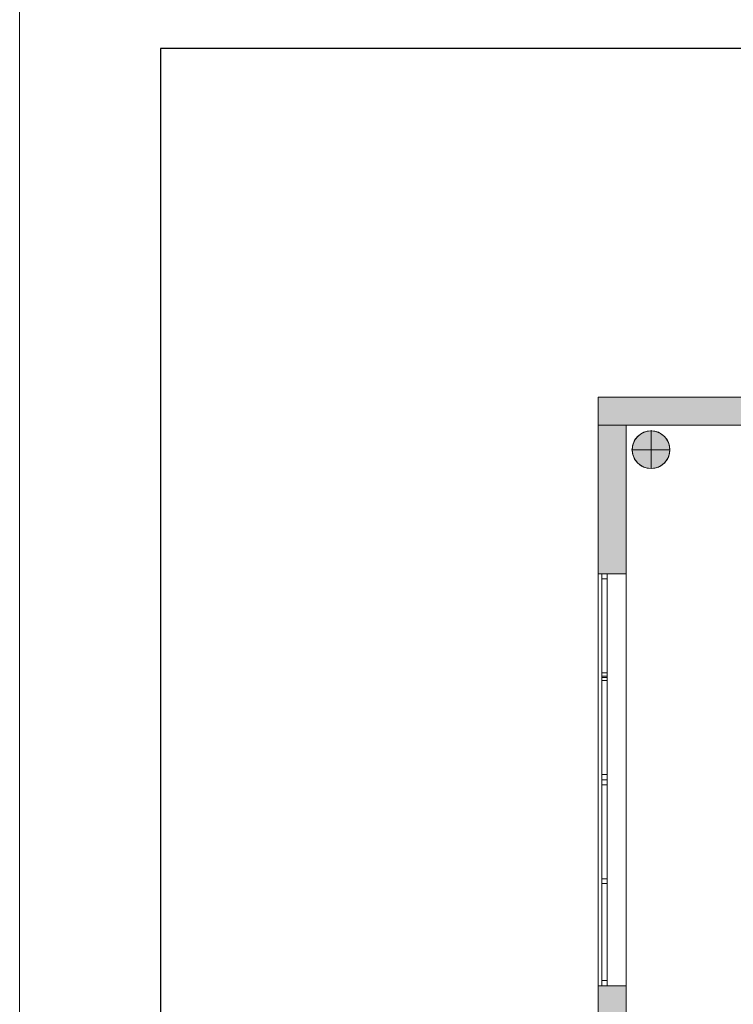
# Model space of a CAD drawing. Header units: inches. Extents: x 15 to 546804, y -66 to 267312.
# Tile 88 of 256: x 393180 to 401322, y 69711 to 80943. Entities that reach past the tile are written whole.
import ezdxf

# ---------------------------------------------------------------- set-up
doc = ezdxf.new("R2010")
doc.units = ezdxf.units.IN
doc.header["$MEASUREMENT"] = 0
doc.layers.add('inbraakbeveiliging', color=5, linetype='Continuous')
doc.layers.add('Zone-1', color=4, linetype='Continuous')

msp = doc.modelspace()

# ---------------------------------------------------------------- hatches: boundary and pattern name
at = {"lineweight": 20}
h = msp.add_hatch(color=7, dxfattribs=at)
h.dxf.hatch_style = 1
h.paths.add_polyline_path([(400598, 76039, 1), (400167, 76039, 1)])
at = {"layer": 'Zone-1', "lineweight": 20}
h = msp.add_hatch(color=7, dxfattribs=at)
h.dxf.hatch_style = 1
h.paths.add_polyline_path([(415059, 76638), (413432, 76638), (413432, 76318), (415059, 76318)])
h.paths.add_polyline_path([(409832, 76638), (408332, 76638), (408332, 76318), (409832, 76318)])
h.paths.add_polyline_path([(406632, 76638), (405132, 76638), (405132, 76318), (406632, 76318)])
h.paths.add_polyline_path([(401532, 76638), (399781, 76638), (399781, 76318), (401532, 76318)])
h = msp.add_hatch(color=7, dxfattribs=at)
h.dxf.hatch_style = 1
h.paths.add_polyline_path([(400099, 76318), (399781, 76318), (399781, 74623), (400099, 74623)])
h.paths.add_polyline_path([(400099, 69923), (399781, 69923), (399781, 67378), (399821, 67378), (399821, 67403), (399881, 67403), (399881, 67378), (400099, 67378)])

# ---------------------------------------------------------------- linework, layer by layer
at = {"color": 7, "lineweight": 20}
for p, q in [((399781, 76638), (415381, 76638)), ((399781, 76638), (399781, 76638, 300)), ((399781, 76638, 300), (415381, 76638, 300)), ((399781, 76638, 7500), (415381, 76638, 7500)), ((399781, 57001, 7500), (399781, 76638, 7500)), ((399781, 76638, 3000), (415381, 76638, 3000)), ((399781, 76638, 3000), (399781, 76638, 7500)), ((399781, 76638, 7500), (415381, 76638, 7500)), ((399781, 76638, 3000), (399781, 76318, 3000)), ((399781, 76638, 7500), (399781, 76318, 7500)), ((399781, 57001, 3000), (399781, 76638, 3000)), ((399781, 57001, 7500), (399781, 76638, 7500)), ((399781, 76638, 3000), (399781, 76638, 7500)), ((399781, 76638, 3000), (400099, 76638, 3000)), ((399781, 76638, 7500), (400099, 76638, 7500)), ((399781, 76638), (415381, 76638)), ((400099, 76638, 3000), (400099, 76638, 7500)), ((399781, 76318, 3000), (415381, 76318, 3000)), ((399781, 76318, 7500), (415381, 76318, 7500)), ((399781, 76318, 3000), (399781, 76318, 7500)), ((400099, 76318, 3800), (415059, 76318, 3800)), ((400099, 60239, 3800), (400099, 76318, 3800)), ((400099, 76318, 3000), (400099, 76318, 3800)), ((400099, 76318, 3000), (415059, 76318, 3000)), ((400099, 60239, 3000), (400099, 76318, 3000)), ((400230, 76190, 0), (400230, 76190, 7000)), ((400275, 76224, 0), (400275, 76224, 7000)), ((400327, 76246, 0), (400327, 76246, 7000)), ((400383, 76261, 0), (400383, 76253, 0)), ((400383, 76253, 0), (400383, 76253, 7000)), ((400383, 76253, 0), (400383, 75822, 0)), ((400438, 76246, 0), (400438, 76246, 7000)), ((400490, 76224, 0), (400490, 76224, 7000)), ((400535, 76190, 0), (400535, 76190, 7000)), ((400160, 76038, 0), (400167, 76038, 0)), ((400167, 76038, 0), (400167, 76038, 7000)), ((400167, 76038, 0), (400598, 76038, 0)), ((400174, 76094, 0), (400174, 76094, 7000)), ((400196, 76146, 0), (400196, 76146, 7000)), ((400569, 76146, 0), (400569, 76146, 7000)), ((400591, 76094, 0), (400591, 76094, 7000)), ((400598, 76038, 0), (400598, 76038, 7000)), ((400174, 75982, 0), (400174, 75982, 7000)), ((400196, 75930, 0), (400196, 75930, 7000)), ((400569, 75930, 0), (400569, 75930, 7000)), ((400591, 75982, 0), (400591, 75982, 7000)), ((400230, 75886, 0), (400230, 75886, 7000)), ((400275, 75851, 0), (400275, 75851, 7000)), ((400327, 75830, 0), (400327, 75830, 7000)), ((400383, 75822, 0), (400383, 75822, 7000)), ((400438, 75830, 0), (400438, 75830, 7000)), ((400490, 75851, 0), (400490, 75851, 7000)), ((400535, 75886, 0), (400535, 75886, 7000)), ((399781, 74623, 4476), (399781, 74623, 6046)), ((399781, 74623, 4476), (399881, 74623, 4476)), ((399781, 74623, 6046), (399881, 74623, 6046)), ((399781, 69923, 4476), (399781, 74623, 4476)), ((399781, 74623, 6046), (399781, 69923, 6046)), ((399781, 74623, 4476), (399781, 74623, 6046)), ((399781, 74623, 6046), (399781, 69923, 6046)), ((399781, 69923, 4476), (399781, 74623, 4476)), ((399781, 74623, 4476), (400099, 74623, 4476)), ((399781, 74623, 6046), (400099, 74623, 6046)), ((399821, 72273, 4476), (399821, 74623, 4476)), ((399821, 74623, 4476), (399881, 74623, 4476)), ((399821, 74623, 6076), (399821, 72273, 6076)), ((399821, 74623, 6076), (399881, 74623, 6076)), ((399821, 74623, 4476), (399821, 74623, 6076)), ((399881, 74623, 4476), (399881, 74623, 6046)), ((399881, 69923, 4476), (399881, 74623, 4476)), ((399881, 74623, 6046), (399881, 69923, 6046)), ((399881, 72273, 4476), (399881, 74623, 4476)), ((399881, 74623, 6076), (399881, 72273, 6076)), ((399881, 74623, 4476), (399881, 74623, 6076)), ((400099, 74623, 4476), (400099, 74623, 6046)), ((400099, 69923, 4476), (400099, 74623, 4476)), ((400099, 74623, 6046), (400099, 69923, 6046)), ((399821, 74563, 6016), (399821, 74563, 4536)), ((399821, 74563, 4536), (399881, 74563, 4536)), ((399821, 74563, 6016), (399881, 74563, 6016)), ((399821, 74563, 4536), (399821, 72333, 4536)), ((399821, 72333, 6016), (399821, 74563, 6016)), ((399881, 74563, 6016), (399881, 74563, 4536)), ((399881, 74563, 4536), (399881, 72333, 4536)), ((399881, 72333, 6016), (399881, 74563, 6016)), ((399821, 73441, 6016), (399821, 73491, 6016)), ((399821, 73491, 6016), (399881, 73491, 6016)), ((399821, 73491, 6016), (399821, 73491, 4536)), ((399821, 73491, 4536), (399821, 73441, 4536)), ((399821, 73491, 4536), (399881, 73491, 4536)), ((399821, 73405, 6016), (399821, 73455, 6016)), ((399821, 73455, 6016), (399881, 73455, 6016)), ((399821, 73455, 6016), (399821, 73455, 4536)), ((399821, 73455, 4536), (399821, 73405, 4536)), ((399821, 73455, 4536), (399881, 73455, 4536)), ((399881, 73441, 6016), (399881, 73491, 6016)), ((399881, 73491, 4536), (399881, 73441, 4536)), ((399881, 73491, 6016), (399881, 73491, 4536)), ((399881, 73405, 6016), (399881, 73455, 6016)), ((399881, 73455, 4536), (399881, 73405, 4536)), ((399881, 73455, 6016), (399881, 73455, 4536)), ((399821, 73441, 6016), (399881, 73441, 6016)), ((399821, 73441, 4536), (399821, 73441, 6016)), ((399821, 73441, 4536), (399881, 73441, 4536)), ((399821, 73405, 6016), (399881, 73405, 6016)), ((399821, 73405, 4536), (399821, 73405, 6016)), ((399821, 73405, 4536), (399881, 73405, 4536)), ((399881, 73441, 4536), (399881, 73441, 6016)), ((399881, 73405, 4536), (399881, 73405, 6016)), ((399821, 72333, 4536), (399881, 72333, 4536)), ((399821, 72333, 4536), (399821, 72333, 6016)), ((399821, 72333, 6016), (399881, 72333, 6016)), ((399881, 72333, 4536), (399881, 72333, 6016)), ((399821, 69923, 4476), (399821, 72273, 4476)), ((399821, 72273, 4476), (399881, 72273, 4476)), ((399821, 72273, 6076), (399821, 69923, 6076)), ((399821, 72273, 6076), (399881, 72273, 6076)), ((399821, 72273, 4476), (399821, 72273, 6076)), ((399821, 72273, 4476), (399881, 72273, 4476)), ((399821, 72273, 6076), (399881, 72273, 6076)), ((399821, 72273, 6076), (399821, 72273, 4476)), ((399881, 69923, 4476), (399881, 72273, 4476)), ((399881, 72273, 6076), (399881, 69923, 6076)), ((399881, 72273, 4476), (399881, 72273, 6076)), ((399881, 72273, 6076), (399881, 72273, 4476)), ((399821, 72213, 6016), (399821, 72213, 4536)), ((399821, 72213, 4536), (399881, 72213, 4536)), ((399821, 72213, 6016), (399881, 72213, 6016)), ((399821, 72213, 4536), (399821, 69983, 4536)), ((399821, 69983, 6016), (399821, 72213, 6016)), ((399881, 72213, 6016), (399881, 72213, 4536)), ((399881, 72213, 4536), (399881, 69983, 4536)), ((399881, 69983, 6016), (399881, 72213, 6016)), ((399821, 71091, 6016), (399821, 71141, 6016)), ((399821, 71141, 6016), (399881, 71141, 6016)), ((399821, 71141, 6016), (399821, 71141, 4536)), ((399821, 71141, 4536), (399821, 71091, 4536)), ((399821, 71141, 4536), (399881, 71141, 4536)), ((399881, 71091, 6016), (399881, 71141, 6016)), ((399881, 71141, 4536), (399881, 71091, 4536)), ((399881, 71141, 6016), (399881, 71141, 4536)), ((399821, 71091, 6016), (399881, 71091, 6016)), ((399821, 71091, 4536), (399821, 71091, 6016)), ((399821, 71091, 4536), (399881, 71091, 4536)), ((399881, 71091, 4536), (399881, 71091, 6016)), ((399821, 69983, 4536), (399881, 69983, 4536)), ((399821, 69983, 4536), (399821, 69983, 6016)), ((399821, 69983, 6016), (399881, 69983, 6016)), ((399881, 69983, 4536), (399881, 69983, 6016)), ((399781, 69923, 4476), (399881, 69923, 4476)), ((399781, 69923, 6046), (399781, 69923, 4476)), ((399781, 69923, 6046), (399881, 69923, 6046)), ((399781, 69923, 6046), (399781, 69923, 4476)), ((399781, 69923, 4476), (400099, 69923, 4476)), ((399781, 69923, 6046), (400099, 69923, 6046)), ((399821, 69923, 4476), (399881, 69923, 4476)), ((399821, 69923, 6076), (399881, 69923, 6076)), ((399821, 69923, 6076), (399821, 69923, 4476)), ((399881, 69923, 6046), (399881, 69923, 4476)), ((399881, 69923, 6076), (399881, 69923, 4476)), ((400099, 69923, 6046), (400099, 69923, 4476))]:
    msp.add_line(p, q, dxfattribs=at)
msp.add_lwpolyline([(394785, 48450), (419019, 48450), (419019, 80614), (394785, 80614)], close=True)
for centre in [(400383, 76038, 7000), (400383, 76038, 0)]:
    msp.add_circle(centre, 215, dxfattribs=at)
for points, invisible_edges in [([(399781, 76638, 300), (415381, 76638), (399781, 76638)], 1), ([(415381, 76638), (399781, 76638, 300), (415381, 76638, 300)], 1), ([(399781, 76638, 3000), (401532, 76638, 4441), (415381, 76638, 3000)], 3), ([(401532, 76638, 4441), (399781, 76638, 3000), (399781, 76638, 7500)], 13), ([(401532, 76638, 4441), (399781, 76638, 7500), (401532, 76638, 6041)], 3), ([(401532, 76638, 6041), (399781, 76638, 7500), (405132, 76638, 6041)], 3), ([(406632, 76638, 6041), (399781, 76638, 7500), (408332, 76638, 6041)], 3), ([(409832, 76638, 6041), (399781, 76638, 7500), (413432, 76638, 6041)], 3), ([(415381, 76638, 7500), (413432, 76638, 6041), (399781, 76638, 7500)], 3), ([(415381, 76638, 3000), (399781, 76318, 3000), (399781, 76638, 3000)], 1), ([(399781, 76318, 3000), (415381, 76638, 3000), (415381, 76318, 3000)], 1), ([(415381, 76318, 7500), (399781, 76638, 7500), (399781, 76318, 7500)], 1), ([(399781, 76638, 7500), (415381, 76318, 7500), (415381, 76638, 7500)], 1), ([(399781, 57838, 6032), (399781, 57001, 7500), (399781, 76638, 7500)], 13), ([(399781, 57838, 6032), (399781, 76638, 7500), (399781, 59978, 6032)], 3), ([(399781, 62678, 6046), (399781, 76638, 7500), (399781, 67378, 6046)], 3), ([(399781, 69923, 6046), (399781, 76638, 7500), (399781, 74623, 6046)], 3), ([(399781, 74623, 6046), (399781, 76638, 7500), (399781, 74623, 4476)], 3), ([(399781, 57001, 3000), (399781, 57838, 3732), (399781, 76638, 3000)], 3), ([(399781, 76638, 3000), (399781, 57838, 3732), (399781, 59978, 3732)], 13), ([(399781, 76638, 3000), (399781, 62678, 4476), (399781, 67378, 4476)], 13), ([(399781, 76638, 3000), (399781, 69923, 4476), (399781, 74623, 4476)], 13), ([(399781, 76638, 3000), (399781, 74623, 4476), (399781, 76638, 7500)], 3), ([(400099, 76638, 3000), (399781, 57001, 3000), (399781, 76638, 3000)], 1), ([(400099, 57001, 7500), (399781, 76638, 7500), (399781, 57001, 7500)], 1), ([(399781, 76638, 7500), (400099, 76638, 3000), (399781, 76638, 3000)], 1), ([(400099, 76638, 3000), (399781, 76638, 7500), (400099, 76638, 7500)], 1), ([(399781, 76638, 7500), (399781, 76318, 3000), (399781, 76318, 7500)], 1), ([(399781, 76318, 3000), (399781, 76638, 7500), (399781, 76638, 3000)], 1), ([(400099, 62678, 4476), (400099, 76638, 3000), (400099, 67378, 4476)], 3), ([(400099, 69923, 4476), (400099, 76638, 3000), (400099, 74623, 4476)], 3), ([(400099, 74623, 4476), (400099, 76638, 3000), (400099, 74623, 6046)], 3), ([(400099, 76638, 7500), (400099, 62678, 6046), (400099, 67378, 6046)], 13), ([(400099, 76638, 7500), (400099, 69923, 6046), (400099, 74623, 6046)], 13), ([(400099, 76638, 7500), (400099, 74623, 6046), (400099, 76638, 3000)], 3), ([(415381, 76318, 3000), (413432, 76318, 4441), (399781, 76318, 3000)], 3), ([(399781, 76318, 3000), (401532, 76318, 4441), (399781, 76318, 7500)], 3), ([(399781, 76318, 7500), (401532, 76318, 4441), (401532, 76318, 6041)], 13), ([(399781, 76318, 7500), (401532, 76318, 6041), (415381, 76318, 7500)], 3), ([(400099, 76318, 3000), (415059, 76318, 3800), (415059, 76318, 3000)], 1), ([(415059, 76318, 3800), (400099, 76318, 3000), (400099, 76318, 3800)], 1), ([(400099, 76318, 3800), (400099, 60239, 3732), (400099, 60239, 3800)], 1), ([(400099, 60239, 3000), (400099, 76318, 3800), (400099, 76318, 3000)], 1), ([(400399, 76318, -2410), (406923, 75438, -2410), (415359, 76318, -2410)], 3), ([(400196, 75930, 0), (400196, 76146, 0), (400230, 76190, 0)], 13), ([(400196, 75930, 0), (400230, 76190, 0), (400230, 75886, 0)], 3), ([(400230, 76190, 7000), (400196, 76146, 0), (400196, 76146, 7000)], 1), ([(400196, 76146, 0), (400230, 76190, 7000), (400230, 76190, 0)], 1), ([(400196, 76146, 7000), (400230, 75886, 7000), (400230, 76190, 7000)], 3), ([(400230, 75886, 0), (400230, 76190, 0), (400275, 76224, 0)], 13), ([(400230, 75886, 0), (400275, 76224, 0), (400275, 75851, 0)], 3), ([(400230, 76190, 7000), (400275, 76224, 0), (400230, 76190, 0)], 1), ([(400275, 76224, 0), (400230, 76190, 7000), (400275, 76224, 7000)], 1), ([(400230, 76190, 7000), (400275, 75851, 7000), (400275, 76224, 7000)], 3), ([(400230, 76190, 7000), (400230, 75886, 7000), (400275, 75851, 7000)], 13), ([(400275, 76224, 7000), (400327, 76246, 0), (400275, 76224, 0)], 1), ([(400327, 76246, 0), (400275, 76224, 7000), (400327, 76246, 7000)], 1), ([(400275, 75851, 0), (400275, 76224, 0), (400327, 76246, 0)], 13), ([(400275, 75851, 0), (400327, 76246, 0), (400327, 75830, 0)], 3), ([(400275, 76224, 7000), (400327, 75830, 7000), (400327, 76246, 7000)], 3), ([(400275, 76224, 7000), (400275, 75851, 7000), (400327, 75830, 7000)], 13), ([(400327, 76246, 7000), (400383, 76253, 0), (400327, 76246, 0)], 1), ([(400383, 76253, 0), (400327, 76246, 7000), (400383, 76253, 7000)], 1), ([(400327, 75830, 0), (400327, 76246, 0), (400383, 76253, 0)], 13), ([(400327, 75830, 0), (400383, 76253, 0), (400383, 75822, 0)], 3), ([(400327, 76246, 7000), (400383, 75822, 7000), (400383, 76253, 7000)], 3), ([(400327, 76246, 7000), (400327, 75830, 7000), (400383, 75822, 7000)], 13), ([(400383, 76253, 7000), (400438, 76246, 0), (400383, 76253, 0)], 1), ([(400438, 76246, 0), (400383, 76253, 7000), (400438, 76246, 7000)], 1), ([(400383, 75822, 0), (400383, 76253, 0), (400438, 76246, 0)], 13), ([(400383, 76253, 7000), (400383, 75822, 7000), (400438, 75830, 7000)], 13), ([(400383, 76253, 7000), (400438, 75830, 7000), (400438, 76246, 7000)], 3), ([(400383, 75822, 0), (400438, 76246, 0), (400438, 75830, 0)], 3), ([(400438, 76246, 7000), (400490, 76224, 0), (400438, 76246, 0)], 1), ([(400490, 76224, 0), (400438, 76246, 7000), (400490, 76224, 7000)], 1), ([(400438, 75830, 0), (400438, 76246, 0), (400490, 76224, 0)], 13), ([(400438, 76246, 7000), (400438, 75830, 7000), (400490, 75851, 7000)], 13), ([(400438, 76246, 7000), (400490, 75851, 7000), (400490, 76224, 7000)], 3), ([(400438, 75830, 0), (400490, 76224, 0), (400490, 75851, 0)], 3), ([(400490, 76224, 7000), (400535, 76190, 0), (400490, 76224, 0)], 1), ([(400535, 76190, 0), (400490, 76224, 7000), (400535, 76190, 7000)], 1), ([(400490, 75851, 0), (400490, 76224, 0), (400535, 76190, 0)], 13), ([(400490, 76224, 7000), (400490, 75851, 7000), (400535, 75886, 7000)], 13), ([(400490, 76224, 7000), (400535, 75886, 7000), (400535, 76190, 7000)], 3), ([(400490, 75851, 0), (400535, 76190, 0), (400535, 75886, 0)], 3), ([(400535, 76190, 0), (400569, 76146, 7000), (400569, 76146, 0)], 1), ([(400569, 76146, 7000), (400535, 76190, 0), (400535, 76190, 7000)], 1), ([(400535, 75886, 0), (400535, 76190, 0), (400569, 76146, 0)], 13), ([(400535, 76190, 7000), (400535, 75886, 7000), (400569, 75930, 7000)], 13), ([(400535, 76190, 7000), (400569, 75930, 7000), (400569, 76146, 7000)], 3), ([(400174, 76094, 0), (400174, 75982, 0), (400167, 76038, 0)], 1), ([(400174, 76094, 7000), (400167, 76038, 0), (400167, 76038, 7000)], 1), ([(400167, 76038, 0), (400174, 76094, 7000), (400174, 76094, 0)], 1), ([(400174, 75982, 7000), (400174, 76094, 7000), (400167, 76038, 7000)], 1), ([(400167, 76038, 7000), (400174, 75982, 0), (400174, 75982, 7000)], 1), ([(400174, 75982, 0), (400167, 76038, 7000), (400167, 76038, 0)], 1), ([(400174, 75982, 0), (400174, 76094, 0), (400196, 76146, 0)], 13), ([(400174, 75982, 0), (400196, 76146, 0), (400196, 75930, 0)], 3), ([(400196, 76146, 7000), (400174, 76094, 0), (400174, 76094, 7000)], 1), ([(400174, 76094, 0), (400196, 76146, 7000), (400196, 76146, 0)], 1), ([(400174, 76094, 7000), (400196, 75930, 7000), (400196, 76146, 7000)], 3), ([(400174, 76094, 7000), (400174, 75982, 7000), (400196, 75930, 7000)], 13), ([(400196, 76146, 7000), (400196, 75930, 7000), (400230, 75886, 7000)], 13), ([(400535, 75886, 0), (400569, 76146, 0), (400569, 75930, 0)], 3), ([(400569, 76146, 0), (400591, 76094, 7000), (400591, 76094, 0)], 1), ([(400591, 76094, 7000), (400569, 76146, 0), (400569, 76146, 7000)], 1), ([(400569, 75930, 0), (400569, 76146, 0), (400591, 76094, 0)], 13), ([(400569, 76146, 7000), (400569, 75930, 7000), (400591, 75982, 7000)], 13), ([(400569, 76146, 7000), (400591, 75982, 7000), (400591, 76094, 7000)], 3), ([(400569, 75930, 0), (400591, 76094, 0), (400591, 75982, 0)], 3), ([(400591, 76094, 0), (400598, 76038, 7000), (400598, 76038, 0)], 1), ([(400598, 76038, 7000), (400591, 76094, 0), (400591, 76094, 7000)], 1), ([(400591, 75982, 0), (400591, 76094, 0), (400598, 76038, 0)], 1), ([(400591, 76094, 7000), (400591, 75982, 7000), (400598, 76038, 7000)], 1), ([(400598, 76038, 0), (400591, 75982, 7000), (400591, 75982, 0)], 1), ([(400591, 75982, 7000), (400598, 76038, 0), (400598, 76038, 7000)], 1), ([(400174, 75982, 7000), (400196, 75930, 0), (400196, 75930, 7000)], 1), ([(400196, 75930, 0), (400174, 75982, 7000), (400174, 75982, 0)], 1), ([(400196, 75930, 7000), (400230, 75886, 0), (400230, 75886, 7000)], 1), ([(400230, 75886, 0), (400196, 75930, 7000), (400196, 75930, 0)], 1), ([(400569, 75930, 0), (400535, 75886, 7000), (400535, 75886, 0)], 1), ([(400535, 75886, 7000), (400569, 75930, 0), (400569, 75930, 7000)], 1), ([(400591, 75982, 0), (400569, 75930, 7000), (400569, 75930, 0)], 1), ([(400569, 75930, 7000), (400591, 75982, 0), (400591, 75982, 7000)], 1), ([(400275, 75851, 7000), (400230, 75886, 0), (400275, 75851, 0)], 1), ([(400230, 75886, 0), (400275, 75851, 7000), (400230, 75886, 7000)], 1), ([(400327, 75830, 7000), (400275, 75851, 0), (400327, 75830, 0)], 1), ([(400275, 75851, 0), (400327, 75830, 7000), (400275, 75851, 7000)], 1), ([(400383, 75822, 7000), (400327, 75830, 0), (400383, 75822, 0)], 1), ([(400327, 75830, 0), (400383, 75822, 7000), (400327, 75830, 7000)], 1), ([(400438, 75830, 7000), (400383, 75822, 0), (400438, 75830, 0)], 1), ([(400383, 75822, 0), (400438, 75830, 7000), (400383, 75822, 7000)], 1), ([(400490, 75851, 7000), (400438, 75830, 0), (400490, 75851, 0)], 1), ([(400438, 75830, 0), (400490, 75851, 7000), (400438, 75830, 7000)], 1), ([(400535, 75886, 7000), (400490, 75851, 0), (400535, 75886, 0)], 1), ([(400490, 75851, 0), (400535, 75886, 7000), (400490, 75851, 7000)], 1), ([(399881, 74623, 6046), (399781, 74623, 4476), (399881, 74623, 4476)], 1), ([(399781, 74623, 4476), (399881, 74623, 6046), (399781, 74623, 6046)], 1), ([(399881, 69923, 4476), (399781, 74623, 4476), (399781, 69923, 4476)], 1), ([(399781, 74623, 4476), (399881, 69923, 4476), (399881, 74623, 4476)], 1), ([(399881, 74623, 6046), (399781, 69923, 6046), (399781, 74623, 6046)], 1), ([(399781, 69923, 6046), (399881, 74623, 6046), (399881, 69923, 6046)], 1), ([(400099, 69923, 4476), (399781, 74623, 4476), (399781, 69923, 4476)], 1), ([(399781, 74623, 4476), (400099, 69923, 4476), (400099, 74623, 4476)], 1), ([(400099, 74623, 6046), (399781, 69923, 6046), (399781, 74623, 6046)], 1), ([(399781, 69923, 6046), (400099, 74623, 6046), (400099, 69923, 6046)], 1), ([(400099, 74623, 6046), (399781, 74623, 4476), (400099, 74623, 4476)], 1), ([(399781, 74623, 4476), (400099, 74623, 6046), (399781, 74623, 6046)], 1), ([(399821, 72333, 6016), (399821, 72273, 6076), (399821, 74623, 6076)], 13), ([(399821, 72333, 6016), (399821, 74623, 6076), (399821, 74563, 6016)], 3), ([(399821, 74563, 6016), (399821, 74623, 6076), (399821, 74563, 4536)], 3), ([(399821, 72273, 4476), (399821, 72333, 4536), (399821, 74623, 4476)], 3), ([(399821, 74623, 4476), (399821, 72333, 4536), (399821, 74563, 4536)], 13), ([(399821, 74623, 4476), (399821, 74563, 4536), (399821, 74623, 6076)], 3), ([(399881, 74623, 4476), (399821, 72273, 4476), (399821, 74623, 4476)], 1), ([(399821, 72273, 4476), (399881, 74623, 4476), (399881, 72273, 4476)], 1), ([(399881, 72273, 6076), (399821, 74623, 6076), (399821, 72273, 6076)], 1), ([(399821, 74623, 6076), (399881, 72273, 6076), (399881, 74623, 6076)], 1), ([(399821, 74623, 6076), (399881, 74623, 4476), (399821, 74623, 4476)], 1), ([(399881, 74623, 4476), (399821, 74623, 6076), (399881, 74623, 6076)], 1), ([(399881, 74623, 6046), (399881, 69923, 4476), (399881, 69923, 6046)], 1), ([(399881, 69923, 4476), (399881, 74623, 6046), (399881, 74623, 4476)], 1), ([(399881, 72333, 4536), (399881, 72273, 4476), (399881, 74623, 4476)], 13), ([(399881, 72333, 4536), (399881, 74623, 4476), (399881, 74563, 4536)], 3), ([(399881, 74563, 4536), (399881, 74623, 4476), (399881, 74563, 6016)], 3), ([(399881, 72273, 6076), (399881, 72333, 6016), (399881, 74623, 6076)], 3), ([(399881, 74623, 6076), (399881, 72333, 6016), (399881, 74563, 6016)], 13), ([(399881, 74623, 6076), (399881, 74563, 6016), (399881, 74623, 4476)], 3), ([(399881, 74563, 6016), (399821, 72333, 6016), (399821, 74563, 6016)], 1), ([(399821, 72333, 6016), (399881, 74563, 6016), (399881, 72333, 6016)], 1), ([(399881, 72333, 4536), (399821, 74563, 4536), (399821, 72333, 4536)], 1), ([(399821, 74563, 4536), (399881, 72333, 4536), (399881, 74563, 4536)], 1), ([(399881, 74563, 6016), (399821, 74563, 4536), (399881, 74563, 4536)], 1), ([(399821, 74563, 4536), (399881, 74563, 6016), (399821, 74563, 6016)], 1), ([(399821, 73491, 6016), (399881, 73491, 4536), (399821, 73491, 4536)], 1), ([(399881, 73491, 4536), (399821, 73491, 6016), (399881, 73491, 6016)], 1), ([(399881, 73491, 4536), (399821, 73441, 4536), (399821, 73491, 4536)], 1), ([(399821, 73441, 4536), (399881, 73491, 4536), (399881, 73441, 4536)], 1), ([(399821, 73491, 6016), (399821, 73441, 4536), (399821, 73441, 6016)], 1), ([(399821, 73441, 4536), (399821, 73491, 6016), (399821, 73491, 4536)], 1), ([(399881, 73441, 6016), (399821, 73491, 6016), (399821, 73441, 6016)], 1), ([(399821, 73491, 6016), (399881, 73441, 6016), (399881, 73491, 6016)], 1), ([(399821, 73455, 6016), (399881, 73455, 4536), (399821, 73455, 4536)], 1), ([(399881, 73455, 4536), (399821, 73455, 6016), (399881, 73455, 6016)], 1), ([(399881, 73455, 4536), (399821, 73405, 4536), (399821, 73455, 4536)], 1), ([(399821, 73405, 4536), (399881, 73455, 4536), (399881, 73405, 4536)], 1), ([(399821, 73455, 6016), (399821, 73405, 4536), (399821, 73405, 6016)], 1), ([(399821, 73405, 4536), (399821, 73455, 6016), (399821, 73455, 4536)], 1), ([(399881, 73405, 6016), (399821, 73455, 6016), (399821, 73405, 6016)], 1), ([(399821, 73455, 6016), (399881, 73405, 6016), (399881, 73455, 6016)], 1), ([(399881, 73491, 4536), (399881, 73441, 6016), (399881, 73441, 4536)], 1), ([(399881, 73441, 6016), (399881, 73491, 4536), (399881, 73491, 6016)], 1), ([(399881, 73455, 4536), (399881, 73405, 6016), (399881, 73405, 4536)], 1), ([(399881, 73405, 6016), (399881, 73455, 4536), (399881, 73455, 6016)], 1), ([(399881, 73441, 6016), (399821, 73441, 4536), (399881, 73441, 4536)], 1), ([(399821, 73441, 4536), (399881, 73441, 6016), (399821, 73441, 6016)], 1), ([(399881, 73405, 6016), (399821, 73405, 4536), (399881, 73405, 4536)], 1), ([(399821, 73405, 4536), (399881, 73405, 6016), (399821, 73405, 6016)], 1), ([(399821, 72273, 6076), (399821, 72333, 6016), (399821, 72273, 4476)], 3), ([(399821, 72333, 4536), (399821, 72273, 4476), (399821, 72333, 6016)], 3), ([(399821, 72333, 6016), (399881, 72333, 4536), (399821, 72333, 4536)], 1), ([(399881, 72333, 4536), (399821, 72333, 6016), (399881, 72333, 6016)], 1), ([(399881, 72273, 4476), (399881, 72333, 4536), (399881, 72273, 6076)], 3), ([(399881, 72333, 6016), (399881, 72273, 6076), (399881, 72333, 4536)], 3), ([(399821, 69983, 6016), (399821, 69923, 6076), (399821, 72273, 6076)], 13), ([(399821, 69983, 6016), (399821, 72273, 6076), (399821, 72213, 6016)], 3), ([(399821, 72213, 6016), (399821, 72273, 6076), (399821, 72213, 4536)], 3), ([(399821, 69923, 4476), (399821, 69983, 4536), (399821, 72273, 4476)], 3), ([(399821, 72273, 4476), (399821, 69983, 4536), (399821, 72213, 4536)], 13), ([(399821, 72273, 4476), (399821, 72213, 4536), (399821, 72273, 6076)], 3), ([(399881, 72273, 4476), (399821, 69923, 4476), (399821, 72273, 4476)], 1), ([(399821, 69923, 4476), (399881, 72273, 4476), (399881, 69923, 4476)], 1), ([(399881, 69923, 6076), (399821, 72273, 6076), (399821, 69923, 6076)], 1), ([(399821, 72273, 6076), (399881, 69923, 6076), (399881, 72273, 6076)], 1), ([(399821, 72273, 6076), (399881, 72273, 4476), (399821, 72273, 4476)], 1), ([(399881, 72273, 4476), (399821, 72273, 6076), (399881, 72273, 6076)], 1), ([(399881, 72273, 6076), (399821, 72273, 4476), (399881, 72273, 4476)], 1), ([(399821, 72273, 4476), (399881, 72273, 6076), (399821, 72273, 6076)], 1), ([(399881, 69983, 4536), (399881, 69923, 4476), (399881, 72273, 4476)], 13), ([(399881, 69983, 4536), (399881, 72273, 4476), (399881, 72213, 4536)], 3), ([(399881, 72213, 4536), (399881, 72273, 4476), (399881, 72213, 6016)], 3), ([(399881, 69923, 6076), (399881, 69983, 6016), (399881, 72273, 6076)], 3), ([(399881, 72273, 6076), (399881, 69983, 6016), (399881, 72213, 6016)], 13), ([(399881, 72273, 6076), (399881, 72213, 6016), (399881, 72273, 4476)], 3), ([(399881, 72213, 6016), (399821, 69983, 6016), (399821, 72213, 6016)], 1), ([(399821, 69983, 6016), (399881, 72213, 6016), (399881, 69983, 6016)], 1), ([(399881, 69983, 4536), (399821, 72213, 4536), (399821, 69983, 4536)], 1), ([(399821, 72213, 4536), (399881, 69983, 4536), (399881, 72213, 4536)], 1), ([(399881, 72213, 6016), (399821, 72213, 4536), (399881, 72213, 4536)], 1), ([(399821, 72213, 4536), (399881, 72213, 6016), (399821, 72213, 6016)], 1), ([(399821, 71141, 6016), (399881, 71141, 4536), (399821, 71141, 4536)], 1), ([(399881, 71141, 4536), (399821, 71141, 6016), (399881, 71141, 6016)], 1), ([(399881, 71141, 4536), (399821, 71091, 4536), (399821, 71141, 4536)], 1), ([(399821, 71091, 4536), (399881, 71141, 4536), (399881, 71091, 4536)], 1), ([(399821, 71141, 6016), (399821, 71091, 4536), (399821, 71091, 6016)], 1), ([(399821, 71091, 4536), (399821, 71141, 6016), (399821, 71141, 4536)], 1), ([(399881, 71091, 6016), (399821, 71141, 6016), (399821, 71091, 6016)], 1), ([(399821, 71141, 6016), (399881, 71091, 6016), (399881, 71141, 6016)], 1), ([(399881, 71141, 4536), (399881, 71091, 6016), (399881, 71091, 4536)], 1), ([(399881, 71091, 6016), (399881, 71141, 4536), (399881, 71141, 6016)], 1), ([(399881, 71091, 6016), (399821, 71091, 4536), (399881, 71091, 4536)], 1), ([(399821, 71091, 4536), (399881, 71091, 6016), (399821, 71091, 6016)], 1), ([(399821, 69923, 6076), (399821, 69983, 6016), (399821, 69923, 4476)], 3), ([(399821, 69983, 4536), (399821, 69923, 4476), (399821, 69983, 6016)], 3), ([(399821, 69983, 6016), (399881, 69983, 4536), (399821, 69983, 4536)], 1), ([(399881, 69983, 4536), (399821, 69983, 6016), (399881, 69983, 6016)], 1), ([(399881, 69923, 4476), (399881, 69983, 4536), (399881, 69923, 6076)], 3), ([(399881, 69983, 6016), (399881, 69923, 6076), (399881, 69983, 4536)], 3), ([(399781, 69923, 6046), (399881, 69923, 4476), (399781, 69923, 4476)], 1), ([(399881, 69923, 4476), (399781, 69923, 6046), (399881, 69923, 6046)], 1), ([(399781, 67378, 6046), (399781, 69923, 6046), (399781, 67378, 4476)], 3), ([(399781, 69923, 4476), (399781, 67378, 4476), (399781, 69923, 6046)], 3), ([(399781, 69923, 6046), (400099, 69923, 4476), (399781, 69923, 4476)], 1), ([(400099, 69923, 4476), (399781, 69923, 6046), (400099, 69923, 6046)], 1), ([(399881, 69923, 6076), (399821, 69923, 4476), (399881, 69923, 4476)], 1), ([(399821, 69923, 4476), (399881, 69923, 6076), (399821, 69923, 6076)], 1), ([(400099, 67378, 4476), (400099, 69923, 4476), (400099, 67378, 6046)], 3), ([(400099, 69923, 6046), (400099, 67378, 6046), (400099, 69923, 4476)], 3)]:
    msp.add_3dface(points, dxfattribs=dict(at, invisible_edges=invisible_edges))
at = {"layer": 'inbraakbeveiliging', "color": 7, "linetype": 'Continuous', "lineweight": 20}
msp.add_lwpolyline([(393180, 81272), (393180, 12)], dxfattribs=at)

doc.saveas('drawing.dxf')
